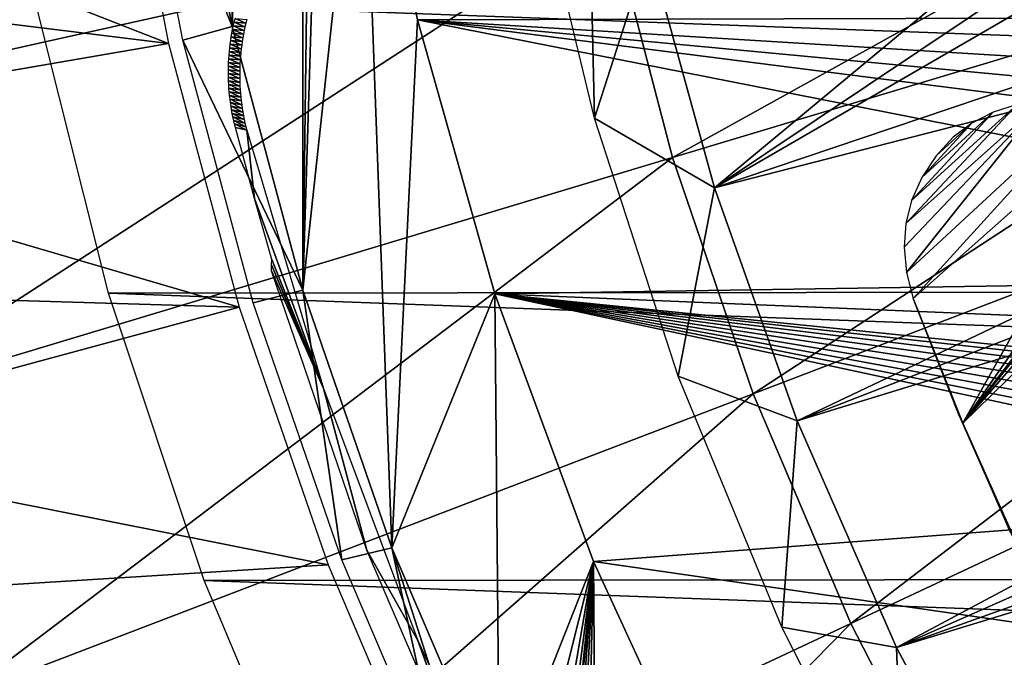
# Model space of a CAD drawing. Header units: millimetres. Extents: x -30.2 to 30.2, y -30.2 to 30.2.
# Tile 26 of 191: x -26.6 to -20, y -10.1 to -5.7. Entities that reach past the tile are written whole.
import ezdxf

# ---------------------------------------------------------------- set-up
doc = ezdxf.new("R2010")
doc.units = ezdxf.units.MM
doc.header["$LTSCALE"] = 81.481481
for name, color, linetype in [('1', 7, 'CONTINUOUS'), ('104', 7, 'CONTINUOUS'), ('141', 7, 'CONTINUOUS'), ('144', 7, 'CONTINUOUS'), ('174', 7, 'CONTINUOUS'), ('175', 7, 'CONTINUOUS'), ('23', 7, 'CONTINUOUS'), ('27', 7, 'CONTINUOUS'), ('3', 7, 'CONTINUOUS'), ('64', 7, 'CONTINUOUS'), ('79', 7, 'CONTINUOUS'), ('98', 7, 'CONTINUOUS')]:
    doc.layers.add(name, color=color, linetype=linetype)

msp = doc.modelspace()

# ---------------------------------------------------------------- linework, layer by layer
at = {"layer": '1', "color": 251, "linetype": 'Continuous', "true_color": 0x4c4c4c}
for points in [[(26.0532, -7.5526, 4.4), (-26.5396, -5.6087, 4.4), (26.5506, -5.5574, 4.4), (26.0532, -7.5526, 4.4)], [(-26.0383, -7.6035, 4.4), (-26.5396, -5.6087, 4.4), (26.0532, -7.5526, 4.4), (-26.0383, -7.6035, 4.4)], [(25.4077, -9.5028, 4.4), (-26.0383, -7.6035, 4.4), (26.0532, -7.5526, 4.4), (25.4077, -9.5028, 4.4)], [(-25.3889, -9.553, 4.4), (-26.0383, -7.6035, 4.4), (25.4077, -9.5028, 4.4), (-25.3889, -9.553, 4.4)], [(24.6157, -11.3964, 4.4), (-25.3889, -9.553, 4.4), (25.4077, -9.5028, 4.4), (24.6157, -11.3964, 4.4)], [(-24.5928, -11.4456, 4.4), (-25.3889, -9.553, 4.4), (24.6157, -11.3964, 4.4), (-24.5928, -11.4456, 4.4)]]:
    msp.add_3dface(points, dxfattribs=at)
at = {"layer": '104', "color": 251, "linetype": 'Continuous', "true_color": 0x4c4c4c}
for points in [[(-13.4909, -4.7207, -221.4064), (-21.9258, -6.8873, -212.7), (-13.6891, -4.1107, -221.4064), (-13.4909, -4.7207, -221.4064)], [(-13.6891, -4.1107, -221.4064), (-21.9258, -6.8873, -212.7), (-19.0265, -5.2063, -215.9767), (-13.6891, -4.1107, -221.4064)], [(-21.3644, -8.4698, -212.7), (-21.9258, -6.8873, -212.7), (-13.4909, -4.7207, -221.4064), (-21.3644, -8.4698, -212.7)], [(-13.2656, -5.3212, -221.4064), (-21.3644, -8.4698, -212.7), (-13.4909, -4.7207, -221.4064), (-13.2656, -5.3212, -221.4064)], [(-19.0265, -5.2063, -215.9767), (-21.9258, -6.8873, -212.7), (-19.5056, -5.2692, -215.4952), (-19.0265, -5.2063, -215.9767)], [(-22.3701, -5.268, -212.7), (-20, -5.288, -214.9994), (-21.9258, -6.8873, -212.7), (-22.3701, -5.268, -212.7)], [(-21.9258, -6.8873, -212.7), (-20, -5.288, -214.9994), (-19.5056, -5.2692, -215.4952), (-21.9258, -6.8873, -212.7)], [(-13.0135, -5.911, -221.4064), (-21.3644, -8.4698, -212.7), (-13.2656, -5.3212, -221.4064), (-13.0135, -5.911, -221.4064)], [(-20.6889, -10.0071, -212.7), (-21.3644, -8.4698, -212.7), (-13.0135, -5.911, -221.4064), (-20.6889, -10.0071, -212.7)], [(-12.7352, -6.4889, -221.4064), (-20.6889, -10.0071, -212.7), (-13.0135, -5.911, -221.4064), (-12.7352, -6.4889, -221.4064)], [(-12.4312, -7.0537, -221.4064), (-20.6889, -10.0071, -212.7), (-12.7352, -6.4889, -221.4064), (-12.4312, -7.0537, -221.4064)], [(-20.6889, -10.0071, -212.7), (-12.4312, -7.0537, -221.4064), (-13.8121, -7.903, -219.7829), (-20.6889, -10.0071, -212.7)], [(-19.903, -11.491, -212.7), (-20.6889, -10.0071, -212.7), (-13.8121, -7.903, -219.7829), (-19.903, -11.491, -212.7)]]:
    msp.add_3dface(points, dxfattribs=at)
at = {"layer": '141', "color": 251, "linetype": 'Continuous', "true_color": 0x4c4c4c}
for points in [[(-25.1777, -6.4779, -136.7), (-25.1005, -6.4974, -138.7), (-25.0487, -6.9599, -136.7), (-25.1777, -6.4779, -136.7)], [(-25.1005, -6.4974, -138.7), (-24.5805, -8.2494, -138.7), (-25.0487, -6.9599, -136.7), (-25.1005, -6.4974, -138.7)], [(-25.0487, -6.9599, -136.7), (-24.5805, -8.2494, -138.7), (-24.9302, -7.3732, -136.7), (-25.0487, -6.9599, -136.7)], [(-24.9317, -7.4115, -136.3467), (-24.5805, -8.2494, -138.7), (-24.9323, -7.452, -136), (-24.9317, -7.4115, -136.3467)], [(-24.9302, -7.3732, -136.7), (-24.5805, -8.2494, -138.7), (-24.9317, -7.4115, -136.3467), (-24.9302, -7.3732, -136.7)], [(-24.9323, -7.452, -136), (-24.5805, -8.2494, -138.7), (-24.2857, -9.3464, -136), (-24.9323, -7.452, -136)], [(-24.5805, -8.2494, -138.7), (-23.9383, -9.9605, -138.7), (-24.2857, -9.3464, -136), (-24.5805, -8.2494, -138.7)], [(-24.2857, -9.3464, -136), (-23.9383, -9.9605, -138.7), (-23.4963, -11.1836, -136), (-24.2857, -9.3464, -136)], [(-23.9383, -9.9605, -138.7), (-23.1771, -11.6221, -138.7), (-23.4963, -11.1836, -136), (-23.9383, -9.9605, -138.7)]]:
    msp.add_3dface(points, dxfattribs=at)
at = {"layer": '144', "color": 251, "linetype": 'Continuous', "true_color": 0x4c4c4c}
for points in [[(-25.18, -5.7398, -136.7), (-25.1066, -5.7704, -138.7), (-25.186, -5.7645, -136.7), (-25.18, -5.7398, -136.7)], [(-25.1005, -5.7459, -138.7), (-25.1066, -5.7704, -138.7), (-25.18, -5.7398, -136.7), (-25.1005, -5.7459, -138.7)], [(-25.1966, -5.814, -136.7), (-25.1225, -5.8447, -138.7001), (-25.2013, -5.8388, -136.7), (-25.1966, -5.814, -136.7)], [(-25.1915, -5.7893, -136.7), (-25.1176, -5.8199, -138.7001), (-25.1966, -5.814, -136.7), (-25.1915, -5.7893, -136.7)], [(-25.1176, -5.8199, -138.7001), (-25.1225, -5.8447, -138.7001), (-25.1966, -5.814, -136.7), (-25.1176, -5.8199, -138.7001)], [(-25.186, -5.7645, -136.7), (-25.1123, -5.7951, -138.7), (-25.1915, -5.7893, -136.7), (-25.186, -5.7645, -136.7)], [(-25.1123, -5.7951, -138.7), (-25.1176, -5.8199, -138.7001), (-25.1915, -5.7893, -136.7), (-25.1123, -5.7951, -138.7)], [(-25.1066, -5.7704, -138.7), (-25.1123, -5.7951, -138.7), (-25.186, -5.7645, -136.7), (-25.1066, -5.7704, -138.7)], [(-25.2055, -5.8637, -136.7), (-25.131, -5.8946, -138.7001), (-25.2094, -5.8886, -136.7), (-25.2055, -5.8637, -136.7)], [(-25.2013, -5.8388, -136.7), (-25.127, -5.8696, -138.7001), (-25.2055, -5.8637, -136.7), (-25.2013, -5.8388, -136.7)], [(-25.127, -5.8696, -138.7001), (-25.131, -5.8946, -138.7001), (-25.2055, -5.8637, -136.7), (-25.127, -5.8696, -138.7001)], [(-25.1225, -5.8447, -138.7001), (-25.127, -5.8696, -138.7001), (-25.2013, -5.8388, -136.7), (-25.1225, -5.8447, -138.7001)], [(-25.2158, -5.9384, -136.7), (-25.1406, -5.97, -138.7001), (-25.2183, -5.9634, -136.6999), (-25.2158, -5.9384, -136.7)], [(-25.2128, -5.9135, -136.7), (-25.1379, -5.9448, -138.7001), (-25.2158, -5.9384, -136.7), (-25.2128, -5.9135, -136.7)], [(-25.1379, -5.9448, -138.7001), (-25.1406, -5.97, -138.7001), (-25.2158, -5.9384, -136.7), (-25.1379, -5.9448, -138.7001)], [(-25.2094, -5.8886, -136.7), (-25.1347, -5.9197, -138.7001), (-25.2128, -5.9135, -136.7), (-25.2094, -5.8886, -136.7)], [(-25.1347, -5.9197, -138.7001), (-25.1379, -5.9448, -138.7001), (-25.2128, -5.9135, -136.7), (-25.1347, -5.9197, -138.7001)], [(-25.131, -5.8946, -138.7001), (-25.1347, -5.9197, -138.7001), (-25.2094, -5.8886, -136.7), (-25.131, -5.8946, -138.7001)], [(-25.2222, -6.0133, -136.6999), (-25.1464, -6.0457, -138.7), (-25.2235, -6.0382, -136.6999), (-25.2222, -6.0133, -136.6999)], [(-25.2205, -5.9883, -136.6999), (-25.1449, -6.0204, -138.7), (-25.2222, -6.0133, -136.6999), (-25.2205, -5.9883, -136.6999)], [(-25.1449, -6.0204, -138.7), (-25.1464, -6.0457, -138.7), (-25.2222, -6.0133, -136.6999), (-25.1449, -6.0204, -138.7)], [(-25.2183, -5.9634, -136.6999), (-25.143, -5.9952, -138.7001), (-25.2205, -5.9883, -136.6999), (-25.2183, -5.9634, -136.6999)], [(-25.143, -5.9952, -138.7001), (-25.1449, -6.0204, -138.7), (-25.2205, -5.9883, -136.6999), (-25.143, -5.9952, -138.7001)], [(-25.1406, -5.97, -138.7001), (-25.143, -5.9952, -138.7001), (-25.2183, -5.9634, -136.6999), (-25.1406, -5.97, -138.7001)], [(-25.2244, -6.0631, -136.6999), (-25.1481, -6.0963, -138.7), (-25.2249, -6.088, -136.6999), (-25.2244, -6.0631, -136.6999)], [(-25.2235, -6.0382, -136.6999), (-25.1475, -6.071, -138.7), (-25.2244, -6.0631, -136.6999), (-25.2235, -6.0382, -136.6999)], [(-25.1475, -6.071, -138.7), (-25.1481, -6.0963, -138.7), (-25.2244, -6.0631, -136.6999), (-25.1475, -6.071, -138.7)], [(-25.1464, -6.0457, -138.7), (-25.1475, -6.071, -138.7), (-25.2235, -6.0382, -136.6999), (-25.1464, -6.0457, -138.7)], [(-25.1481, -6.0963, -138.7), (-25.1483, -6.1216, -138.7), (-25.2249, -6.088, -136.6999), (-25.1481, -6.0963, -138.7)], [(-25.2249, -6.088, -136.6999), (-25.1483, -6.1216, -138.7), (-25.2249, -6.1129, -136.6999), (-25.2249, -6.088, -136.6999)], [(-25.1483, -6.1216, -138.7), (-25.1481, -6.147, -138.7), (-25.2249, -6.1129, -136.6999), (-25.1483, -6.1216, -138.7)], [(-25.2249, -6.1129, -136.6999), (-25.1481, -6.147, -138.7), (-25.2246, -6.1377, -136.6999), (-25.2249, -6.1129, -136.6999)], [(-25.1481, -6.147, -138.7), (-25.1475, -6.1723, -138.7), (-25.2246, -6.1377, -136.6999), (-25.1481, -6.147, -138.7)], [(-25.2246, -6.1377, -136.6999), (-25.1475, -6.1723, -138.7), (-25.2238, -6.1625, -136.6999), (-25.2246, -6.1377, -136.6999)], [(-25.1475, -6.1723, -138.7), (-25.1464, -6.1976, -138.7), (-25.2238, -6.1625, -136.6999), (-25.1475, -6.1723, -138.7)], [(-25.2238, -6.1625, -136.6999), (-25.1464, -6.1976, -138.7), (-25.2227, -6.1872, -136.6999), (-25.2238, -6.1625, -136.6999)], [(-25.1464, -6.1976, -138.7), (-25.1449, -6.2229, -138.7), (-25.2227, -6.1872, -136.6999), (-25.1464, -6.1976, -138.7)], [(-25.2227, -6.1872, -136.6999), (-25.1449, -6.2229, -138.7), (-25.2211, -6.2119, -136.6999), (-25.2227, -6.1872, -136.6999)], [(-25.1449, -6.2229, -138.7), (-25.143, -6.2481, -138.7), (-25.2211, -6.2119, -136.6999), (-25.1449, -6.2229, -138.7)], [(-25.2211, -6.2119, -136.6999), (-25.143, -6.2481, -138.7), (-25.2191, -6.2365, -136.6999), (-25.2211, -6.2119, -136.6999)], [(-25.143, -6.2481, -138.7), (-25.1407, -6.2733, -138.7), (-25.2191, -6.2365, -136.6999), (-25.143, -6.2481, -138.7)], [(-25.2191, -6.2365, -136.6999), (-25.1407, -6.2733, -138.7), (-25.2167, -6.2611, -136.6999), (-25.2191, -6.2365, -136.6999)], [(-25.1407, -6.2733, -138.7), (-25.1379, -6.2985, -138.7), (-25.2167, -6.2611, -136.6999), (-25.1407, -6.2733, -138.7)], [(-25.2167, -6.2611, -136.6999), (-25.1379, -6.2985, -138.7), (-25.214, -6.2856, -136.6999), (-25.2167, -6.2611, -136.6999)], [(-25.1379, -6.2985, -138.7), (-25.1347, -6.3236, -138.7), (-25.214, -6.2856, -136.6999), (-25.1379, -6.2985, -138.7)], [(-25.214, -6.2856, -136.6999), (-25.1347, -6.3236, -138.7), (-25.2108, -6.31, -136.6999), (-25.214, -6.2856, -136.6999)], [(-25.1347, -6.3236, -138.7), (-25.1311, -6.3487, -138.7), (-25.2108, -6.31, -136.6999), (-25.1347, -6.3236, -138.7)], [(-25.2108, -6.31, -136.6999), (-25.1311, -6.3487, -138.7), (-25.2072, -6.3343, -136.6999), (-25.2108, -6.31, -136.6999)], [(-25.1311, -6.3487, -138.7), (-25.127, -6.3737, -138.7), (-25.2072, -6.3343, -136.6999), (-25.1311, -6.3487, -138.7)], [(-25.2072, -6.3343, -136.6999), (-25.127, -6.3737, -138.7), (-25.2033, -6.3585, -136.6999), (-25.2072, -6.3343, -136.6999)], [(-25.127, -6.3737, -138.7), (-25.1226, -6.3986, -138.7), (-25.2033, -6.3585, -136.6999), (-25.127, -6.3737, -138.7)], [(-25.2033, -6.3585, -136.6999), (-25.1226, -6.3986, -138.7), (-25.1989, -6.3826, -136.6999), (-25.2033, -6.3585, -136.6999)], [(-25.1226, -6.3986, -138.7), (-25.1177, -6.4234, -138.7), (-25.1989, -6.3826, -136.6999), (-25.1226, -6.3986, -138.7)], [(-25.1989, -6.3826, -136.6999), (-25.1177, -6.4234, -138.7), (-25.1942, -6.4066, -136.6999), (-25.1989, -6.3826, -136.6999)], [(-25.1177, -6.4234, -138.7), (-25.1124, -6.4482, -138.7), (-25.1942, -6.4066, -136.6999), (-25.1177, -6.4234, -138.7)], [(-25.1942, -6.4066, -136.6999), (-25.1124, -6.4482, -138.7), (-25.1891, -6.4304, -136.7), (-25.1942, -6.4066, -136.6999)], [(-25.1124, -6.4482, -138.7), (-25.1066, -6.4729, -138.7), (-25.1891, -6.4304, -136.7), (-25.1124, -6.4482, -138.7)], [(-25.1891, -6.4304, -136.7), (-25.1066, -6.4729, -138.7), (-25.1836, -6.4542, -136.7), (-25.1891, -6.4304, -136.7)], [(-25.1005, -6.4974, -138.7), (-25.1777, -6.4779, -136.7), (-25.1836, -6.4542, -136.7), (-25.1005, -6.4974, -138.7)], [(-25.1066, -6.4729, -138.7), (-25.1005, -6.4974, -138.7), (-25.1836, -6.4542, -136.7), (-25.1066, -6.4729, -138.7)]]:
    msp.add_3dface(points, dxfattribs=at)
at = {"layer": '174', "color": 251, "linetype": 'Continuous', "true_color": 0x4c4c4c}
for points in [[(-18.6108, -6.1387, -211.7), (-18.9614, -6.2073, -211.7), (-20.2387, -8.4855, -211.7), (-18.6108, -6.1387, -211.7)], [(-18.6108, -6.1387, -211.7), (-20.2387, -8.4855, -211.7), (-19.3092, -7.2774, -211.7), (-18.6108, -6.1387, -211.7)], [(-19.3209, -6.2585, -211.7), (-20.5777, -7.6392, -211.7), (-18.9614, -6.2073, -211.7), (-19.3209, -6.2585, -211.7)], [(-18.9614, -6.2073, -211.7), (-20.5777, -7.6392, -211.7), (-20.2387, -8.4855, -211.7), (-18.9614, -6.2073, -211.7)], [(-20.6212, -7.4617, -211.7), (-20.5777, -7.6392, -211.7), (-19.3209, -6.2585, -211.7), (-20.6212, -7.4617, -211.7)], [(-19.6895, -6.2924, -211.7), (-20.6212, -7.4617, -211.7), (-19.3209, -6.2585, -211.7), (-19.6895, -6.2924, -211.7)], [(-20.6375, -7.2917, -211.7), (-20.6212, -7.4617, -211.7), (-19.6895, -6.2924, -211.7), (-20.6375, -7.2917, -211.7)], [(-20.6266, -7.1291, -211.7), (-20.6375, -7.2917, -211.7), (-19.6895, -6.2924, -211.7), (-20.6266, -7.1291, -211.7)], [(-19.8699, -6.3223, -211.7), (-20.6266, -7.1291, -211.7), (-19.6895, -6.2924, -211.7), (-19.8699, -6.3223, -211.7)], [(-20.588, -6.9731, -211.7), (-20.6266, -7.1291, -211.7), (-19.8699, -6.3223, -211.7), (-20.588, -6.9731, -211.7)], [(-20.0327, -6.3742, -211.7), (-20.588, -6.9731, -211.7), (-19.8699, -6.3223, -211.7), (-20.0327, -6.3742, -211.7)], [(-20.5177, -6.8177, -211.7), (-20.588, -6.9731, -211.7), (-20.0327, -6.3742, -211.7), (-20.5177, -6.8177, -211.7)], [(-20.1779, -6.4483, -211.7), (-20.5177, -6.8177, -211.7), (-20.0327, -6.3742, -211.7), (-20.1779, -6.4483, -211.7)], [(-20.4211, -6.6711, -211.7), (-20.5177, -6.8177, -211.7), (-20.1779, -6.4483, -211.7), (-20.4211, -6.6711, -211.7)], [(-20.306, -6.5452, -211.7), (-20.4211, -6.6711, -211.7), (-20.1779, -6.4483, -211.7), (-20.306, -6.5452, -211.7)], [(-19.3092, -7.2774, -211.7), (-20.2387, -8.4855, -211.7), (-19.3924, -7.3878, -211.7), (-19.3092, -7.2774, -211.7)], [(-19.3924, -7.3878, -211.7), (-20.2387, -8.4855, -211.7), (-19.4643, -7.515, -211.7), (-19.3924, -7.3878, -211.7)], [(-19.4643, -7.515, -211.7), (-20.2387, -8.4855, -211.7), (-19.5161, -7.6558, -211.7), (-19.4643, -7.515, -211.7)], [(-19.5161, -7.6558, -211.7), (-20.2387, -8.4855, -211.7), (-19.5487, -7.811, -211.7), (-19.5161, -7.6558, -211.7)], [(-20.2387, -8.4855, -211.7), (-19.8714, -9.3098, -211.7), (-19.5487, -7.811, -211.7), (-20.2387, -8.4855, -211.7)]]:
    msp.add_3dface(points, dxfattribs=at)
at = {"layer": '175', "color": 251, "linetype": 'Continuous', "true_color": 0x4c4c4c}
for points in [[(-20.2387, -8.4855, -211.7), (-20.5777, -7.6392, -211.7), (-20.2624, -8.44, -124.7), (-20.2387, -8.4855, -211.7)], [(-20.2624, -8.44, -124.7), (-20.5777, -7.6392, -211.7), (-20.5777, -7.6392, -124.7), (-20.2624, -8.44, -124.7)], [(-19.9159, -9.2279, -124.7), (-20.2387, -8.4855, -211.7), (-20.2624, -8.44, -124.7), (-19.9159, -9.2279, -124.7)], [(-19.8714, -9.3098, -211.7), (-20.2387, -8.4855, -211.7), (-19.9159, -9.2279, -124.7), (-19.8714, -9.3098, -211.7)]]:
    msp.add_3dface(points, dxfattribs=at)
at = {"layer": '23', "color": 251, "linetype": 'Continuous', "true_color": 0x4c4c4c}
for points in [[(-25.5497, -3.9776, -136), (-25.2003, -5.793, -136), (-25.8845, -4.0759, -126.0965), (-25.5497, -3.9776, -136)], [(-25.8845, -4.0759, -126.0965), (-25.2003, -5.793, -136), (-25.5336, -5.8868, -126.0965), (-25.8845, -4.0759, -126.0965)], [(-25.2003, -5.793, -136), (-24.7206, -7.5832, -136), (-25.5336, -5.8868, -126.0965), (-25.2003, -5.793, -136)], [(-25.5336, -5.8868, -126.0965), (-24.7206, -7.5832, -136), (-25.0562, -7.6686, -126.0965), (-25.5336, -5.8868, -126.0965)], [(-25.0562, -7.6686, -126.0965), (-24.7206, -7.5832, -136), (-24.4546, -9.4124, -126.0965), (-25.0562, -7.6686, -126.0965)], [(-24.7206, -7.5832, -136), (-24.1155, -9.3302, -136), (-24.4546, -9.4124, -126.0965), (-24.7206, -7.5832, -136)], [(-24.4546, -9.4124, -126.0965), (-24.1155, -9.3302, -136), (-23.7317, -11.1096, -126.0965), (-24.4546, -9.4124, -126.0965)], [(-24.1155, -9.3302, -136), (-23.3849, -11.0345, -136), (-23.5584, -11.0721, -131.0481), (-24.1155, -9.3302, -136)], [(-23.7317, -11.1096, -126.0965), (-24.1155, -9.3302, -136), (-23.5584, -11.0721, -131.0481), (-23.7317, -11.1096, -126.0965)]]:
    msp.add_3dface(points, dxfattribs=at)
at = {"layer": '27', "color": 251, "linetype": 'Continuous', "true_color": 0x4c4c4c}
for points in [[(-25.2003, 5.793, -136), (-24.7206, 7.5832, -136), (-25.2003, -5.793, -136), (-25.2003, 5.793, -136)], [(-24.7206, 7.5832, -136), (-24.7206, -7.5832, -136), (-25.2003, -5.793, -136), (-24.7206, 7.5832, -136)], [(-24.7206, -7.5832, -136), (-24.7206, 7.5832, -136), (-24.621, 0, -136), (-24.7206, -7.5832, -136)], [(-25.2003, 5.793, -136), (-25.2003, -5.793, -136), (-25.5497, -3.9776, -136), (-25.2003, 5.793, -136)], [(-24.7206, -7.5832, -136), (-24.621, 0, -136), (-24.5445, -1.936, -136), (-24.7206, -7.5832, -136)], [(-24.318, -3.8507, -136), (-24.7206, -7.5832, -136), (-24.5445, -1.936, -136), (-24.318, -3.8507, -136)], [(-24.1155, -9.3302, -136), (-24.7206, -7.5832, -136), (-24.318, -3.8507, -136), (-24.1155, -9.3302, -136)], [(-23.9403, -5.7484, -136), (-24.1155, -9.3302, -136), (-24.318, -3.8507, -136), (-23.9403, -5.7484, -136)], [(-23.4162, -7.6072, -136), (-24.1155, -9.3302, -136), (-23.9403, -5.7484, -136), (-23.4162, -7.6072, -136)], [(-23.3849, -11.0345, -136), (-24.1155, -9.3302, -136), (-23.4162, -7.6072, -136), (-23.3849, -11.0345, -136)], [(-22.7463, -9.423, -136), (-23.3849, -11.0345, -136), (-23.4162, -7.6072, -136), (-22.7463, -9.423, -136)], [(-23.2431, -11.3933, -136), (-23.3849, -11.0345, -136), (-22.7463, -9.423, -136), (-23.2431, -11.3933, -136)], [(-23.1487, -11.7662, -136), (-23.2431, -11.3933, -136), (-22.7463, -9.423, -136), (-23.1487, -11.7662, -136)], [(-23.1028, -12.1481, -136), (-23.1487, -11.7662, -136), (-22.7463, -9.423, -136), (-23.1028, -12.1481, -136)], [(-23.0949, -12.8141, -136), (-23.1028, -12.1481, -136), (-22.7463, -9.423, -136), (-23.0949, -12.8141, -136)], [(-23.0779, -12.904, -136), (-23.0949, -12.8141, -136), (-22.7463, -9.423, -136), (-23.0779, -12.904, -136)], [(-23.023, -13.0803, -136), (-23.0779, -12.904, -136), (-22.7463, -9.423, -136), (-23.023, -13.0803, -136)], [(-22.9431, -13.2462, -136), (-23.023, -13.0803, -136), (-22.7463, -9.423, -136), (-22.9431, -13.2462, -136)], [(-22.8394, -13.3984, -136), (-22.9431, -13.2462, -136), (-22.7463, -9.423, -136), (-22.8394, -13.3984, -136)], [(-22.7142, -13.534, -136), (-22.8394, -13.3984, -136), (-22.7463, -9.423, -136), (-22.7142, -13.534, -136)], [(-21.9378, -11.1767, -136), (-22.7142, -13.534, -136), (-22.7463, -9.423, -136), (-21.9378, -11.1767, -136)]]:
    msp.add_3dface(points, dxfattribs=at)
at = {"layer": '3', "color": 251, "linetype": 'Continuous', "true_color": 0x4c4c4c}
for points in [[(-28.6535, -4.2169, 6.0125), (-28.2692, -6.2972, 6.0125), (-22.9464, -3.377, 6.367), (-28.6535, -4.2169, 6.0125)], [(-22.9464, -3.377, 6.367), (-28.2692, -6.2972, 6.0125), (-22.6386, -5.043, 6.367), (-22.9464, -3.377, 6.367)], [(-22.6386, -5.043, 6.367), (-22.2101, -6.682, 6.367), (-16.9813, -3.7827, 6.644), (-22.6386, -5.043, 6.367)], [(-22.2101, -6.682, 6.367), (-16.6598, -5.0122, 6.644), (-16.9813, -3.7827, 6.644), (-22.2101, -6.682, 6.367)], [(-22.2101, -6.682, 6.367), (-21.6631, -8.2854, 6.367), (-16.6598, -5.0122, 6.644), (-22.2101, -6.682, 6.367)], [(-21.6631, -8.2854, 6.367), (-16.2495, -6.2149, 6.644), (-16.6598, -5.0122, 6.644), (-21.6631, -8.2854, 6.367)], [(-28.2692, -6.2972, 6.0125), (-27.7341, -8.344, 6.0125), (-22.6386, -5.043, 6.367), (-28.2692, -6.2972, 6.0125)], [(-22.6386, -5.043, 6.367), (-27.7341, -8.344, 6.0125), (-22.2101, -6.682, 6.367), (-22.6386, -5.043, 6.367)], [(-21.6631, -8.2854, 6.367), (-21.0005, -9.8446, 6.367), (-16.2495, -6.2149, 6.644), (-21.6631, -8.2854, 6.367)], [(-21.0005, -9.8446, 6.367), (-15.7525, -7.3845, 6.644), (-16.2495, -6.2149, 6.644), (-21.0005, -9.8446, 6.367)], [(-27.7341, -8.344, 6.0125), (-27.0511, -10.3462, 6.0125), (-22.2101, -6.682, 6.367), (-27.7341, -8.344, 6.0125)], [(-22.2101, -6.682, 6.367), (-27.0511, -10.3462, 6.0125), (-21.6631, -8.2854, 6.367), (-22.2101, -6.682, 6.367)], [(-21.0005, -9.8446, 6.367), (-20.2259, -11.3513, 6.367), (-15.7525, -7.3845, 6.644), (-21.0005, -9.8446, 6.367)], [(-20.2259, -11.3513, 6.367), (-15.1715, -8.5146, 6.644), (-15.7525, -7.3845, 6.644), (-20.2259, -11.3513, 6.367)], [(-27.0511, -10.3462, 6.0125), (-26.2237, -12.2932, 6.0125), (-21.6631, -8.2854, 6.367), (-27.0511, -10.3462, 6.0125)], [(-21.6631, -8.2854, 6.367), (-26.2237, -12.2932, 6.0125), (-21.0005, -9.8446, 6.367), (-21.6631, -8.2854, 6.367)], [(-20.2259, -11.3513, 6.367), (-19.3434, -12.7974, 6.367), (-15.1715, -8.5146, 6.644), (-20.2259, -11.3513, 6.367)], [(-26.2237, -12.2932, 6.0125), (-25.2564, -14.1746, 6.0125), (-21.0005, -9.8446, 6.367), (-26.2237, -12.2932, 6.0125)], [(-21.0005, -9.8446, 6.367), (-25.2564, -14.1746, 6.0125), (-20.2259, -11.3513, 6.367), (-21.0005, -9.8446, 6.367)]]:
    msp.add_3dface(points, dxfattribs=at)
at = {"layer": '64', "color": 251, "linetype": 'Continuous', "true_color": 0x4c4c4c}
for points in [[(-25.9828, -4.0937, -126), (-25.6311, -5.9086, -126), (-29.5796, -4.3626, -126), (-25.9828, -4.0937, -126)], [(-29.5796, -4.3626, -126), (-25.6311, -5.9086, -126), (-29.3997, -5.4432, -126), (-29.5796, -4.3626, -126)], [(-29.3997, -5.4432, -126), (-25.6311, -5.9086, -126), (-29.18, -6.5186, -126), (-29.3997, -5.4432, -126)], [(-25.6311, -5.9086, -126), (-25.1515, -7.6986, -126), (-29.18, -6.5186, -126), (-25.6311, -5.9086, -126)], [(-29.18, -6.5186, -126), (-25.1515, -7.6986, -126), (-28.9217, -7.584, -126), (-29.18, -6.5186, -126)], [(-28.9217, -7.584, -126), (-25.1515, -7.6986, -126), (-28.6251, -8.6363, -126), (-28.9217, -7.584, -126)], [(-25.1515, -7.6986, -126), (-24.5486, -9.4461, -126), (-28.6251, -8.6363, -126), (-25.1515, -7.6986, -126)], [(-28.6251, -8.6363, -126), (-24.5486, -9.4461, -126), (-28.2891, -9.6794, -126), (-28.6251, -8.6363, -126)], [(-24.5486, -9.4461, -126), (-23.8223, -11.152, -126), (-28.2891, -9.6794, -126), (-24.5486, -9.4461, -126)], [(-28.2891, -9.6794, -126), (-23.8223, -11.152, -126), (-27.9151, -10.7102, -126), (-28.2891, -9.6794, -126)]]:
    msp.add_3dface(points, dxfattribs=at)
at = {"layer": '79', "color": 251, "linetype": 'Continuous', "true_color": 0x4c4c4c}
for points in [[(-24.3179, -3.851, -120), (-13.1677, -5.719, -120), (-23.9403, -5.7481, -120), (-24.3179, -3.851, -120)], [(-13.1677, -5.719, -120), (-13.7711, -6.371, -120), (-23.9403, -5.7481, -120), (-13.1677, -5.719, -120)], [(-13.7711, -6.371, -120), (-14.0947, -6.6721, -120), (-23.9403, -5.7481, -120), (-13.7711, -6.371, -120)], [(-14.0947, -6.6721, -120), (-14.4343, -6.9577, -120), (-23.9403, -5.7481, -120), (-14.0947, -6.6721, -120)], [(-14.4343, -6.9577, -120), (-15.1544, -7.4773, -120), (-23.9403, -5.7481, -120), (-14.4343, -6.9577, -120)], [(-23.9403, -5.7481, -120), (-15.1544, -7.4773, -120), (-23.4162, -7.6073, -120), (-23.9403, -5.7481, -120)], [(-15.1544, -7.4773, -120), (-15.9177, -7.9196, -120), (-23.4162, -7.6073, -120), (-15.1544, -7.4773, -120)], [(-15.9177, -7.9196, -120), (-16.7273, -8.287, -120), (-23.4162, -7.6073, -120), (-15.9177, -7.9196, -120)], [(-23.4162, -7.6073, -120), (-16.7273, -8.287, -120), (-16.8218, -8.3363, -120), (-23.4162, -7.6073, -120)], [(-23.4162, -7.6073, -120), (-16.9859, -8.9867, -120), (-22.7463, -9.4227, -120), (-23.4162, -7.6073, -120)], [(-16.9859, -8.9867, -120), (-23.4162, -7.6073, -120), (-17.0253, -8.8881, -120), (-16.9859, -8.9867, -120)], [(-17.0253, -8.8881, -120), (-23.4162, -7.6073, -120), (-17.0431, -8.786, -120), (-17.0253, -8.8881, -120)], [(-17.0431, -8.786, -120), (-23.4162, -7.6073, -120), (-17.0392, -8.6807, -120), (-17.0431, -8.786, -120)], [(-17.0392, -8.6807, -120), (-23.4162, -7.6073, -120), (-17.0134, -8.5792, -120), (-17.0392, -8.6807, -120)], [(-17.0134, -8.5792, -120), (-23.4162, -7.6073, -120), (-16.9672, -8.4851, -120), (-17.0134, -8.5792, -120)], [(-16.9672, -8.4851, -120), (-23.4162, -7.6073, -120), (-16.9018, -8.4024, -120), (-16.9672, -8.4851, -120)], [(-16.9018, -8.4024, -120), (-23.4162, -7.6073, -120), (-16.8218, -8.3363, -120), (-16.9018, -8.4024, -120)], [(-16.9859, -8.9867, -120), (-16.1777, -10.3713, -120), (-22.7463, -9.4227, -120), (-16.9859, -8.9867, -120)], [(-22.7463, -9.4227, -120), (-16.1777, -10.3713, -120), (-21.9379, -11.1766, -120), (-22.7463, -9.4227, -120)]]:
    msp.add_3dface(points, dxfattribs=at)
at = {"layer": '98', "color": 251, "linetype": 'Continuous', "true_color": 0x4c4c4c}
for points in [[(-23.1713, -4.6222, -138.7), (-22.7748, -4.9445, -175.6343), (-22.7406, -6.4141, -138.7), (-23.1713, -4.6222, -138.7)], [(-22.3701, -5.268, -212.7), (-22.7406, -6.4141, -138.7), (-22.7748, -4.9445, -175.6343), (-22.3701, -5.268, -212.7)], [(-22.3701, -5.268, -212.7), (-21.9258, -6.8873, -212.7), (-22.7406, -6.4141, -138.7), (-22.3701, -5.268, -212.7)], [(-22.7406, -6.4141, -138.7), (-21.9258, -6.8873, -212.7), (-22.1714, -8.1671, -138.7), (-22.7406, -6.4141, -138.7)], [(-21.9258, -6.8873, -212.7), (-21.3644, -8.4698, -212.7), (-22.1714, -8.1671, -138.7), (-21.9258, -6.8873, -212.7)], [(-22.1714, -8.1671, -138.7), (-21.3644, -8.4698, -212.7), (-21.4674, -9.8704, -138.7), (-22.1714, -8.1671, -138.7)], [(-21.3644, -8.4698, -212.7), (-20.6889, -10.0071, -212.7), (-21.4674, -9.8704, -138.7), (-21.3644, -8.4698, -212.7)], [(-21.4674, -9.8704, -138.7), (-20.6889, -10.0071, -212.7), (-20.6327, -11.5138, -138.7), (-21.4674, -9.8704, -138.7)], [(-20.6889, -10.0071, -212.7), (-19.903, -11.491, -212.7), (-20.6327, -11.5138, -138.7), (-20.6889, -10.0071, -212.7)]]:
    msp.add_3dface(points, dxfattribs=at)

doc.saveas('drawing.dxf')
